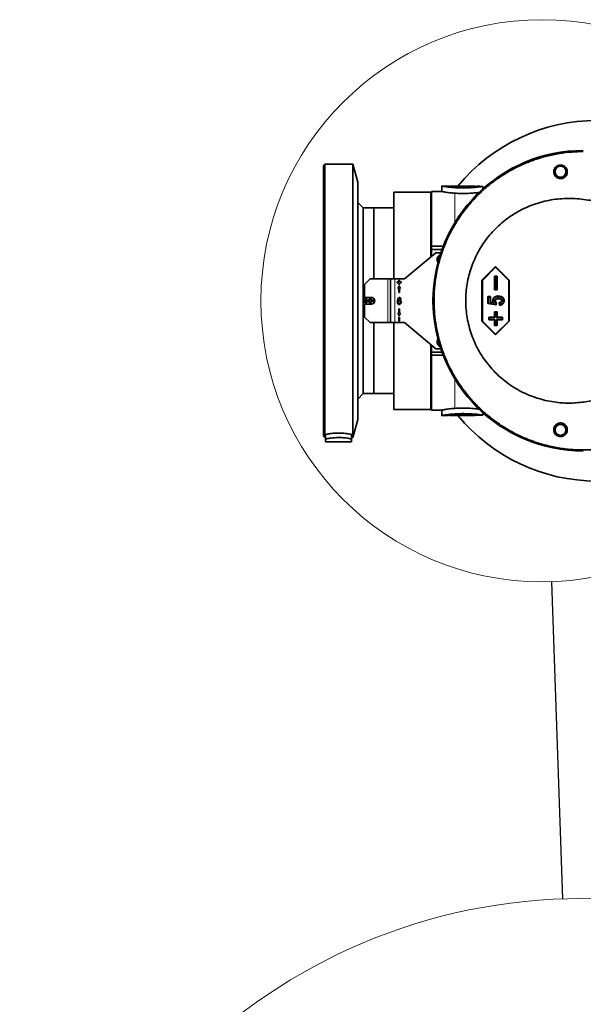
# Model space of a CAD drawing. Header units: millimetres. Extents: x 0 to 12118, y 0 to 8400.
# Tile 9 of 128: x 740 to 1152, y 4954 to 5675. Entities that reach past the tile are written whole.
import ezdxf

# ---------------------------------------------------------------- set-up
doc = ezdxf.new("R2010")
doc.units = ezdxf.units.MM
doc.header["$LTSCALE"] = 20
doc.dimstyles.new('SLDDIMSTYLE5', dxfattribs={"dimtxt": 0.18, "dimasz": 70, "dimexe": 0, "dimexo": 0.0625, "dimgap": 0, "dimtad": 0, "dimtih": 1, "dimtoh": 1, "dimdec": 0, "dimrnd": 1e-09, "dimzin": 0, "dimdsep": 46, "dimtxsty": 'Standard', "dimblk1": 'NONE', "dimblk2": 'NONE', "dimsah": 1, "dimcen": 0.09, "dimadec": 0, "dimazin": 0, "dimtfac": 70, "dimtdec": 0, "dimtofl": 0, "dimtmove": 0, "dimatfit": 3, "dimldrblk": 'NONE', "dimfxl": 1, "dimfrac": 2, "dimtolj": 1, "dimtzin": 0, "dimarcsym": 0})

# ---------------------------------------------------------------- blocks, each defined once
blk = doc.blocks.new('_None')

msp = doc.modelspace()

# ---------------------------------------------------------------- linework, layer by layer
at = {"color": 7, "linetype": 'Continuous', "lineweight": 35}
for p, q in [((963.128604, 5568.870777), (962.128604, 5567.870777)), ((962.128604, 5567.870777), (962.128604, 5369.870777)), ((983.628604, 5568.870777), (963.128604, 5568.870777)), ((963.128604, 5568.870777), (963.128604, 5368.870777)), ((987.128604, 5555.808599), (983.628604, 5568.870777)), ((983.628604, 5568.870777), (983.628604, 5368.870777)), ((987.128604, 5555.808599), (987.128604, 5381.932955)), ((1052.684539, 5552.870777), (1048.628604, 5552.870777)), ((1048.628604, 5552.867628), (1048.628604, 5548.86733)), ((1054.128604, 5552.870777), (1054.128604, 5552.691387)), ((1054.128604, 5552.870777), (1073.128604, 5552.870777)), ((1073.128604, 5552.548681), (1073.128604, 5552.870777)), ((1078.628604, 5550.710559), (1078.628604, 5552.601438)), ((1040.628604, 5548.370777), (1013.628604, 5548.370777)), ((1013.628604, 5484.870777), (1013.628604, 5548.370777)), ((1041.128604, 5547.870777), (1040.628604, 5548.370777)), ((1040.628604, 5500.98149), (1040.628604, 5548.370777)), ((1048.64715, 5548.870777), (1041.128604, 5548.870777)), ((1041.128604, 5508.780442), (1041.128604, 5548.870777)), ((991.128604, 5536.870777), (987.128604, 5540.870777)), ((998.828604, 5536.870777), (991.128604, 5536.870777)), ((991.128604, 5536.870777), (991.128604, 5400.870777)), ((1013.628604, 5536.870777), (998.828604, 5536.870777)), ((998.828604, 5484.870777), (998.828604, 5536.870777)), ((1041.128604, 5508.780442), (1049.623879, 5508.780442)), ((1041.128604, 5508.780442), (1041.128604, 5506.370777)), ((1044.310273, 5504.070777), (1021.428604, 5484.870777)), ((1048.718015, 5506.370777), (1041.128604, 5506.370777)), ((1041.128604, 5506.370777), (1041.128604, 5501.40104)), ((1047.912675, 5504.070777), (1044.310273, 5504.070777)), ((1087.966947, 5493.870777), (1078.005, 5483.870777)), ((1087.955345, 5493.354668), (1078.357738, 5483.720399)), ((1087.955345, 5493.354668), (1087.966947, 5493.870777)), ((1097.552952, 5483.720399), (1087.955345, 5493.354668)), ((1097.928894, 5483.870777), (1087.966947, 5493.870777)), ((1087.433518, 5486.506622), (1087.057576, 5486.870777)), ((1089.049966, 5486.870777), (1087.057576, 5486.870777)), ((1087.057576, 5486.870777), (1087.057576, 5476.870777)), ((1088.697228, 5486.506622), (1087.433518, 5486.506622)), ((1087.433518, 5486.506622), (1087.433518, 5477.234932)), ((1088.697228, 5486.506622), (1089.049966, 5486.870777)), ((1088.697228, 5477.234932), (1088.697228, 5486.506622)), ((1089.049966, 5476.870777), (1089.049966, 5486.870777)), ((996.128604, 5484.870777), (992.128604, 5480.870777)), ((992.128604, 5471.370777), (992.128604, 5480.870777)), ((996.128604, 5484.870777), (1009.128604, 5484.870777)), ((1011.128604, 5484.870777), (1009.128604, 5484.870777)), ((1011.128604, 5484.870777), (1011.128604, 5452.870777)), ((1011.128604, 5484.870777), (1014.128604, 5484.870777)), ((1021.428604, 5484.870777), (1014.128604, 5484.870777)), ((1015.928604, 5482.620777), (1015.928604, 5482.120777)), ((1017.178604, 5482.620777), (1015.928604, 5482.620777)), ((1015.928604, 5482.120777), (1017.178604, 5482.120777)), ((1017.428604, 5479.870777), (1016.495989, 5477.870777)), ((1017.178604, 5483.870777), (1017.178604, 5482.620777)), ((1017.678604, 5483.870777), (1017.178604, 5483.870777)), ((1017.178604, 5482.120777), (1017.178604, 5480.870777)), ((1017.178604, 5480.870777), (1017.678604, 5480.870777)), ((1018.36122, 5477.870777), (1017.428604, 5479.870777)), ((1017.678604, 5482.620777), (1017.678604, 5483.870777)), ((1018.928604, 5482.620777), (1017.678604, 5482.620777)), ((1017.678604, 5480.870777), (1017.678604, 5482.120777)), ((1017.678604, 5482.120777), (1018.928604, 5482.120777)), ((1018.928604, 5482.120777), (1018.928604, 5482.620777)), ((1078.005, 5483.870777), (1078.005, 5453.870777)), ((1078.357738, 5483.720399), (1078.005, 5483.870777)), ((1078.357738, 5483.720399), (1078.357738, 5454.021154)), ((1097.552952, 5483.720399), (1097.928894, 5483.870777)), ((1097.552952, 5454.021154), (1097.552952, 5483.720399)), ((1097.928894, 5453.870777), (1097.928894, 5483.870777)), ((997.128604, 5471.370777), (992.128604, 5471.370777)), ((1016.495989, 5477.870777), (1017.178604, 5477.870777)), ((1017.178604, 5477.870777), (1017.178604, 5474.870777)), ((1017.178604, 5474.870777), (1017.678604, 5474.870777)), ((1017.678604, 5477.870777), (1018.36122, 5477.870777)), ((1017.678604, 5474.870777), (1017.678604, 5477.870777)), ((1082.231854, 5471.909738), (1084.250119, 5471.909738)), ((1082.231854, 5466.766881), (1082.231854, 5471.909738)), ((1082.607795, 5471.545583), (1082.231854, 5471.909738)), ((1082.607795, 5467.079091), (1082.607795, 5471.545583)), ((1082.607795, 5471.545583), (1083.897381, 5471.545583)), ((1083.897381, 5471.545583), (1084.250119, 5471.909738)), ((1083.897381, 5471.545583), (1083.897381, 5467.874341)), ((1084.250119, 5471.909738), (1084.250119, 5468.186524)), ((1087.433518, 5477.234932), (1087.057576, 5476.870777)), ((1087.057576, 5476.870777), (1089.049966, 5476.870777)), ((1087.433518, 5477.234932), (1088.697228, 5477.234932)), ((1088.697228, 5477.234932), (1089.049966, 5476.870777)), ((992.128604, 5456.870777), (992.128604, 5466.370777)), ((992.128604, 5466.370777), (997.128604, 5466.370777)), ((998.828604, 5467.037747), (998.828604, 5470.703807)), ((1018.810628, 5469.921597), (1018.306367, 5469.891159)), ((1082.607795, 5467.079091), (1082.231854, 5466.766881)), ((1088.286648, 5465.831816), (1082.231854, 5466.766881)), ((1088.009276, 5466.244919), (1082.607795, 5467.079091)), ((1083.897381, 5467.874341), (1084.250119, 5468.186524)), ((1083.897381, 5467.874341), (1087.143547, 5467.372741)), ((1084.250119, 5468.186524), (1086.409079, 5467.85292)), ((1087.143547, 5467.372741), (1086.409079, 5467.85292)), ((1087.468052, 5468.860348), (1087.820894, 5468.863472)), ((1088.211205, 5467.255255), (1088.009276, 5466.244919)), ((1088.009276, 5466.244919), (1088.286648, 5465.831816)), ((1088.59715, 5467.385387), (1088.286648, 5465.831816)), ((1090.015451, 5470.715496), (1090.004113, 5470.351296)), ((1090.925917, 5465.675972), (1090.615415, 5467.546101)), ((1091.238493, 5466.087624), (1091.046872, 5467.241744)), ((1092.699638, 5468.925791), (1092.323177, 5468.931653)), ((992.128604, 5456.870777), (996.128604, 5452.870777)), ((1016.495989, 5459.870777), (1017.428604, 5457.870777)), ((1017.178604, 5459.870777), (1016.495989, 5459.870777)), ((1017.678604, 5462.870777), (1017.178604, 5462.870777)), ((1017.178604, 5462.870777), (1017.178604, 5459.870777)), ((1017.678604, 5456.870777), (1017.178604, 5456.870777)), ((1017.178604, 5456.870777), (1017.178604, 5453.870777)), ((1017.428604, 5457.870777), (1018.36122, 5459.870777)), ((1017.678604, 5459.870777), (1017.678604, 5462.870777)), ((1018.36122, 5459.870777), (1017.678604, 5459.870777)), ((1017.678604, 5453.870777), (1017.678604, 5456.870777)), ((1083.448739, 5456.506622), (1083.072798, 5456.870777)), ((1087.057576, 5456.870777), (1083.072798, 5456.870777)), ((1083.072798, 5456.870777), (1083.072798, 5454.870777)), ((1087.433518, 5460.506622), (1087.057576, 5460.870777)), ((1089.049966, 5460.870777), (1087.057576, 5460.870777)), ((1087.057576, 5460.870777), (1087.057576, 5456.870777)), ((1087.433518, 5456.506622), (1087.057576, 5456.870777)), ((1087.433518, 5460.506622), (1087.433518, 5456.506622)), ((1088.697228, 5460.506622), (1087.433518, 5460.506622)), ((1088.697228, 5460.506622), (1089.049966, 5460.870777)), ((1088.697228, 5456.506622), (1088.697228, 5460.506622)), ((1088.697228, 5456.506622), (1089.049966, 5456.870777)), ((1089.049966, 5456.870777), (1089.049966, 5460.870777)), ((1093.034744, 5456.870777), (1089.049966, 5456.870777)), ((1092.682007, 5456.506622), (1093.034744, 5456.870777)), ((1093.034744, 5454.870777), (1093.034744, 5456.870777)), ((1009.128604, 5452.870777), (996.128604, 5452.870777)), ((998.828604, 5400.870777), (998.828604, 5452.870777)), ((1009.128604, 5452.870777), (1011.128604, 5452.870777)), ((1014.128604, 5452.870777), (1011.128604, 5452.870777)), ((1013.628604, 5389.370777), (1013.628604, 5452.870777)), ((1014.128604, 5452.870777), (1021.428604, 5452.870777)), ((1017.178604, 5453.870777), (1017.678604, 5453.870777)), ((1021.428604, 5452.870777), (1044.310273, 5433.670777)), ((1078.357738, 5454.021154), (1078.005, 5453.870777)), ((1078.005, 5453.870777), (1087.966947, 5443.870777)), ((1078.357738, 5454.021154), (1087.955345, 5444.386886)), ((1083.448739, 5455.234932), (1083.072798, 5454.870777)), ((1083.072798, 5454.870777), (1087.057576, 5454.870777)), ((1083.448739, 5456.506622), (1083.448739, 5455.234932)), ((1087.433518, 5456.506622), (1083.448739, 5456.506622)), ((1083.448739, 5455.234932), (1087.433518, 5455.234932)), ((1087.433518, 5455.234932), (1087.057576, 5454.870777)), ((1087.057576, 5454.870777), (1087.057576, 5450.870777)), ((1087.433518, 5451.234932), (1087.057576, 5450.870777)), ((1087.057576, 5450.870777), (1089.049966, 5450.870777)), ((1087.433518, 5455.234932), (1087.433518, 5451.234932)), ((1087.433518, 5451.234932), (1088.697228, 5451.234932)), ((1087.955345, 5444.386886), (1097.552952, 5454.021154)), ((1087.966947, 5443.870777), (1097.928894, 5453.870777)), ((1092.682007, 5456.506622), (1088.697228, 5456.506622)), ((1088.697228, 5455.234932), (1092.682007, 5455.234932)), ((1088.697228, 5451.234932), (1088.697228, 5455.234932)), ((1088.697228, 5455.234932), (1089.049966, 5454.870777)), ((1088.697228, 5451.234932), (1089.049966, 5450.870777)), ((1089.049966, 5454.870777), (1093.034744, 5454.870777)), ((1089.049966, 5450.870777), (1089.049966, 5454.870777)), ((1092.682007, 5455.234932), (1092.682007, 5456.506622)), ((1092.682007, 5455.234932), (1093.034744, 5454.870777)), ((1097.552952, 5454.021154), (1097.928894, 5453.870777)), ((1087.955345, 5444.386886), (1087.966947, 5443.870777)), ((1040.628604, 5389.370777), (1040.628604, 5436.760064)), ((1041.128604, 5436.340514), (1041.128604, 5431.370777)), ((1041.128604, 5431.370777), (1041.128604, 5428.961111)), ((1048.718015, 5431.370777), (1041.128604, 5431.370777)), ((1049.623879, 5428.961111), (1041.128604, 5428.961111)), ((1041.128604, 5388.870777), (1041.128604, 5428.961111)), ((1044.310273, 5433.670777), (1047.912675, 5433.670777)), ((987.128604, 5396.870777), (991.128604, 5400.870777)), ((991.128604, 5400.870777), (998.828604, 5400.870777)), ((998.828604, 5400.870777), (1013.628604, 5400.870777)), ((1013.628604, 5389.370777), (1040.628604, 5389.370777)), ((1040.628604, 5389.370777), (1041.128604, 5389.870777)), ((1041.128604, 5388.870777), (1048.67939, 5388.870777)), ((1048.628604, 5388.880274), (1048.628604, 5384.873926)), ((1048.628604, 5384.870777), (1052.684539, 5384.870777)), ((1054.128604, 5385.048914), (1054.128604, 5384.870777)), ((1063.628604, 5384.870777), (1054.128604, 5384.870777)), ((1073.128604, 5384.870777), (1063.628604, 5384.870777)), ((1073.128604, 5384.870777), (1073.128604, 5385.192706)), ((1078.628604, 5385.140116), (1078.628604, 5387.030994)), ((983.628604, 5368.870777), (987.128604, 5381.932955)), ((963.628604, 5367.670943), (963.628604, 5370.955359)), ((982.628604, 5370.955359), (982.628604, 5367.670943)), ((962.128604, 5369.870777), (963.128604, 5368.870777)), ((963.128604, 5368.870777), (963.628604, 5368.870777)), ((963.628604, 5365.570777), (963.628604, 5367.670943)), ((963.628604, 5365.570777), (982.628604, 5365.570777)), ((982.628604, 5368.870777), (983.628604, 5368.870777)), ((982.628604, 5365.570777), (982.628604, 5367.670943))]:
    msp.add_line(p, q, dxfattribs=at)
at = {"color": 8, "linetype": 'Continuous', "lineweight": 18}
for p, q in [((1058.128604, 5552.32885), (1058.128604, 5551.703439)), ((1058.128604, 5547.644186), (1058.128604, 5526.002204)), ((1009.128604, 5484.870777), (1009.128604, 5452.870777)), ((1014.128604, 5484.870777), (1014.128604, 5452.870777)), ((1058.128604, 5411.739349), (1058.128604, 5390.097368)), ((1058.128604, 5386.038114), (1058.128604, 5385.412704))]:
    msp.add_line(p, q, dxfattribs=at)
at = {"color": 7, "linetype": 'Continuous', "lineweight": 35, "flags": 128}
for points in [[(1087.133382, 5471.030624), (1087.045323, 5471.121866), (1086.874833, 5471.298537)], [(1089.969073, 5472.013035), (1089.963548, 5472.195153), (1089.958023, 5472.37727)], [(1086.334077, 5469.221666), (1086.216171, 5469.220069), (1086.087026, 5469.218314), (1085.957881, 5469.216556)], [(1093.833352, 5468.965142), (1094.009772, 5468.966659), (1094.18619, 5468.968179)]]:
    msp.add_lwpolyline(points, dxfattribs=at)
at = {"color": 7, "linetype": 'Continuous', "lineweight": 18}
for centre, radius in [((1122.018161, 5468.870777), 205.772684), ((1151.334156, 4619.707123), 411.545388)]:
    msp.add_circle(centre, radius, dxfattribs=at)
at = {"color": 7, "linetype": 'Continuous', "lineweight": 35}
for centre, radius in [((1135.458379, 5563.412321), 4), ((992.828604, 5468.870777), 0.8), ((996.328604, 5468.870777), 0.8), ((1135.458379, 5374.329233), 4)]:
    msp.add_circle(centre, radius, dxfattribs=at)
for centre, radius, start, end in [((1162.128604, 5468.870777), 132, 90, 140.478803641), ((1152.128604, 5468.870777), 110, 90, 270), ((1152.128604, 5468.870777), 109.965079, 90, 270), ((1058.128604, 4748.870777), 804, 88.542614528, 88.83512807), ((1049.128604, 5498.870777), 4, 115.826349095, 211.695967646), ((997.128604, 5468.870777), 2.5, 270, 90), ((1049.128604, 5438.870777), 4, 148.304032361, 244.173650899), ((1162.128604, 5468.870777), 132, 219.521196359, 270), ((1058.128604, 6188.870777), 804, 271.164883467, 271.457397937)]:
    msp.add_arc(centre, radius, start, end, dxfattribs=at)
for points, knots in [([(1152.128604, 5359.66371), (1148.845533, 5359.74983), (1142.279387, 5359.922072), (1132.397465, 5361.315725), (1122.569842, 5363.57516), (1113.238905, 5366.671899), (1104.561844, 5370.430042), (1096.473795, 5374.759844), (1088.707114, 5379.807002), (1081.397385, 5385.496127), (1074.660726, 5391.723677), (1068.461379, 5398.486468), (1062.802896, 5405.820215), (1057.787988, 5413.608434), (1053.492166, 5421.71521), (1049.880577, 5430.149305), (1046.968327, 5438.943169), (1044.81411, 5447.952659), (1043.443802, 5457.024407), (1042.827583, 5466.178254), (1042.990356, 5475.440083), (1043.939685, 5484.654561), (1045.649433, 5493.668385), (1048.097881, 5502.51017), (1051.31716, 5511.195998), (1055.262999, 5519.576845), (1059.86002, 5527.516691), (1065.097207, 5535.049723), (1071.010171, 5542.180434), (1077.507771, 5548.782787), (1084.473811, 5554.75341), (1091.909234, 5560.128206), (1099.849142, 5564.899633), (1108.165823, 5568.979208), (1116.715383, 5572.306626), (1125.51061, 5574.920145), (1134.582124, 5576.783209), (1143.508844, 5577.888012), (1149.375698, 5578.017217), (1152.128604, 5578.077844)], [0, 0, 0, 0, 0.0287077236, 0.057415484, 0.0871140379, 0.1168125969, 0.1432739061, 0.1697352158, 0.1969651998, 0.2241951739, 0.2506574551, 0.2771197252, 0.3043507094, 0.3315816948, 0.3580455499, 0.3845094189, 0.4117421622, 0.4389749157, 0.4654380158, 0.4919011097, 0.5191330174, 0.5463649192, 0.572827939, 0.5992909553, 0.6265227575, 0.6537545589, 0.6802179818, 0.7066814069, 0.7339136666, 0.7611459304, 0.7876092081, 0.8140724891, 0.8413046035, 0.8685367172, 0.8949995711, 0.9214624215, 0.9486940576, 0.9759256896, 1, 1, 1, 1]), ([(1130.504609, 5563.412321), (1130.556389, 5562.784206), (1130.667432, 5561.43721), (1131.734905, 5559.807013), (1133.200351, 5558.753501), (1134.697768, 5558.276742), (1136.188211, 5558.269243), (1137.544183, 5558.675424), (1138.676992, 5559.378201), (1139.71046, 5560.48031), (1140.404999, 5561.997287), (1140.546243, 5563.87605), (1139.982121, 5565.690977), (1138.793021, 5567.127489), (1137.364364, 5567.966997), (1135.87796, 5568.310163), (1134.432192, 5568.211414), (1133.130279, 5567.728739), (1132.036905, 5566.951971), (1131.064078, 5565.75981), (1130.58518, 5564.509884), (1130.522914, 5563.661675), (1130.504609, 5563.412321)], [0, 0, 0, 0, 0.0675903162, 0.1449479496, 0.1974233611, 0.2400243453, 0.2828668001, 0.3201913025, 0.3569303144, 0.3982409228, 0.459954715, 0.5226545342, 0.5971843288, 0.6604490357, 0.709908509, 0.7507616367, 0.7917940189, 0.8287210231, 0.8662952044, 0.909199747, 0.9733068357, 1, 1, 1, 1]), ([(1058.128604, 5551.703439), (1057.368069, 5551.760259), (1055.824802, 5551.875557), (1053.786347, 5552.098219), (1051.998768, 5552.329507), (1050.561013, 5552.544271), (1049.468828, 5552.723401), (1048.837709, 5552.833318), (1048.571839, 5552.880858), (1048.640521, 5552.86866), (1048.646334, 5552.867628)], [0, 0, 0, 0, 0.1394203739, 0.2829097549, 0.4223203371, 0.5657518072, 0.7054316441, 0.8492576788, 0.9872431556, 1, 1, 1, 1]), ([(1052.684539, 5552.863599), (1052.759112, 5552.853456), (1052.916566, 5552.832041), (1054.638873, 5552.621857), (1056.611265, 5552.432991), (1057.89489, 5552.344891), (1058.128604, 5552.32885)], [0, 0, 0, 0, 0.2873834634, 0.6067826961, 0.9284054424, 1, 1, 1, 1]), ([(1058.128604, 5552.32885), (1058.933245, 5552.281494), (1060.847515, 5552.168833), (1064.266317, 5552.101554), (1067.907693, 5552.175584), (1071.097422, 5552.363128), (1073.392079, 5552.566617), (1074.592449, 5552.697364), (1074.502931, 5552.687613), (1074.473171, 5552.684372)], [0, 0, 0, 0, 0.1165367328, 0.2772451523, 0.4372482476, 0.5973175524, 0.7583265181, 0.9196546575, 1, 1, 1, 1]), ([(1078.576764, 5552.601438), (1078.59014, 5552.603487), (1078.637046, 5552.610673), (1078.278219, 5552.555625), (1077.525335, 5552.44467), (1076.350545, 5552.283413), (1074.836477, 5552.097231), (1072.985185, 5551.902917), (1070.87801, 5551.726671), (1068.540464, 5551.587651), (1066.087754, 5551.505671), (1063.553119, 5551.491193), (1060.857345, 5551.545617), (1059.088625, 5551.647915), (1058.128604, 5551.703439)], [0, 0, 0, 0, 0.0336931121, 0.1181496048, 0.2050464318, 0.2897149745, 0.3767894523, 0.4623282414, 0.5503354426, 0.6360226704, 0.7242445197, 0.809055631, 0.896359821, 1, 1, 1, 1]), ([(1048.64715, 5548.867316), (1048.671128, 5548.862786), (1048.7226, 5548.853063), (1049.304539, 5548.745548), (1050.26913, 5548.576938), (1051.602487, 5548.36188), (1053.289633, 5548.123316), (1055.426792, 5547.862646), (1057.165167, 5547.722087), (1058.128604, 5547.644186)], [0, 0, 0, 0, 0.12290440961, 0.26383387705, 0.40059805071, 0.54122055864, 0.67994515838, 0.8226200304, 1, 1, 1, 1]), ([(1058.128604, 5547.644186), (1058.906371, 5547.59567), (1060.484341, 5547.497239), (1062.971586, 5547.428354), (1065.48975, 5547.427456), (1067.93509, 5547.497819), (1070.275015, 5547.629365), (1072.425426, 5547.805653), (1074.317928, 5548.005211), (1075.519989, 5548.152416), (1075.977744, 5548.216511), (1076.010993, 5548.221166)], [0, 0, 0, 0, 0.1217776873, 0.2470685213, 0.3688588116, 0.4941990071, 0.615767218, 0.7407878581, 0.8636915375, 0.9900992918, 1, 1, 1, 1]), ([(1219.278866, 5533.870777), (1206.545523, 5535.678934), (1187.444572, 5538.391302), (1166.183038, 5541.152551), (1155.560775, 5542.636771), (1149.17359, 5543.449822), (1142.789449, 5543.861433), (1136.425932, 5543.692784), (1130.081417, 5543.006698), (1123.741465, 5541.77177), (1117.543558, 5540.00207), (1111.537563, 5537.721898), (1105.777594, 5534.95926), (1100.204377, 5531.67766), (1094.975931, 5527.957765), (1090.094169, 5523.814871), (1085.616431, 5519.31197), (1081.485, 5514.384667), (1077.828316, 5509.166045), (1074.637321, 5503.67585), (1071.945107, 5497.991586), (1069.714168, 5492.027997), (1068.013574, 5485.941842), (1066.83598, 5479.746036), (1066.18481, 5473.523927), (1066.055676, 5467.193523), (1066.463934, 5460.916774), (1067.395673, 5454.702554), (1068.834008, 5448.630772), (1070.798486, 5442.630679), (1073.249255, 5436.85485), (1076.176372, 5431.309948), (1079.532003, 5426.062464), (1083.357906, 5421.056035), (1087.574789, 5416.414302), (1092.167087, 5412.135895), (1097.074539, 5408.273405), (1102.34418, 5404.791727), (1107.878848, 5401.767185), (1113.670331, 5399.202359), (1119.645731, 5397.128715), (1125.842584, 5395.539641), (1131.820142, 5394.532598), (1137.520127, 5394.025838), (1142.903586, 5393.912384), (1148.314541, 5394.237208), (1159.20949, 5395.589618), (1182.86677, 5398.776392), (1204.709292, 5401.83236), (1219.278866, 5403.870777)], [0, 0, 0, 0, 0.0983163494, 0.1474817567, 0.1638970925, 0.1803097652, 0.1966952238, 0.2127496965, 0.2289145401, 0.2454280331, 0.26206263, 0.2781173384, 0.2944626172, 0.3108078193, 0.3274553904, 0.3433939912, 0.3596234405, 0.3758527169, 0.3923844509, 0.4081533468, 0.424207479, 0.4402616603, 0.4566115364, 0.4722876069, 0.4882454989, 0.5042033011, 0.5204531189, 0.5360913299, 0.5520098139, 0.5679284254, 0.5841367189, 0.5997629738, 0.615667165, 0.6315712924, 0.6477624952, 0.6634528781, 0.6794174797, 0.6953823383, 0.7116286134, 0.7275370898, 0.7437225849, 0.7599081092, 0.7763794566, 0.7900019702, 0.8036243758, 0.8175074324, 0.8313999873, 0.8875390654, 1, 1, 1, 1]), ([(1016.116838, 5468.568107), (1016.145305, 5469.146724), (1016.187928, 5470.013047), (1016.74897, 5470.882661), (1017.250496, 5471.184522), (1017.537746, 5471.202285), (1017.681367, 5471.211167)], [0, 0, 0, 0, 0.5007257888, 0.7497008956, 0.874854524, 1, 1, 1, 1]), ([(1017.681367, 5471.211167), (1017.858192, 5471.183489), (1018.211843, 5471.128133), (1018.690626, 5470.656179), (1018.765119, 5470.200178), (1018.810628, 5469.921597)], [0, 0, 0, 0, 0.28009717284, 0.56019559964, 1, 1, 1, 1]), ([(1085.957881, 5469.216556), (1085.995643, 5469.591007), (1086.067913, 5470.307629), (1086.534464, 5470.96896), (1086.825956, 5471.25121), (1086.874833, 5471.298537)], [0, 0, 0, 0, 0.4766703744, 0.9122492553, 1, 1, 1, 1]), ([(1086.334077, 5469.221666), (1086.365337, 5469.540415), (1086.425951, 5470.15848), (1086.829123, 5470.735807), (1087.08734, 5470.986011), (1087.133382, 5471.030624)], [0, 0, 0, 0, 0.4666791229, 0.9049059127, 1, 1, 1, 1]), ([(1086.874833, 5471.298537), (1087.260903, 5471.581515), (1088.025871, 5472.142215), (1089.148777, 5472.356519), (1089.784995, 5472.372833), (1089.958023, 5472.37727)], [0, 0, 0, 0, 0.4258860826, 0.8438615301, 1, 1, 1, 1]), ([(1087.133382, 5471.030624), (1087.479412, 5471.284641), (1088.167975, 5471.790106), (1089.198194, 5471.991997), (1089.793138, 5472.008234), (1089.969073, 5472.013035)], [0, 0, 0, 0, 0.4157092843, 0.8272154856, 1, 1, 1, 1]), ([(1089.958023, 5472.37727), (1090.626446, 5472.303176), (1091.776175, 5472.175729), (1093.073521, 5471.426966), (1093.824865, 5470.593154), (1094.146037, 5469.762016), (1094.174072, 5469.207761), (1094.18619, 5468.968179)], [0, 0, 0, 0, 0.33133714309, 0.56992084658, 0.72556932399, 0.88137479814, 1, 1, 1, 1]), ([(1089.969073, 5472.013035), (1090.57721, 5471.947674), (1091.625181, 5471.83504), (1092.802736, 5471.171439), (1093.492876, 5470.445736), (1093.795181, 5469.701931), (1093.821421, 5469.195441), (1093.833352, 5468.965142)], [0, 0, 0, 0, 0.3325244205, 0.5730216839, 0.7234931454, 0.8742737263, 1, 1, 1, 1]), ([(993.884422, 5467.812007), (993.752005, 5467.705141), (993.487697, 5467.491834), (992.984927, 5467.361143), (992.472811, 5467.392756), (991.997795, 5467.595195), (991.618232, 5467.942417), (991.376959, 5468.394334), (991.300337, 5468.898095), (991.394921, 5469.396976), (991.649035, 5469.836504), (992.035026, 5470.168934), (992.511386, 5470.356872), (993.025502, 5470.377499), (993.518649, 5470.226734), (993.93341, 5469.921178), (994.221569, 5469.496844), (994.351646, 5469.002839), (994.308914, 5468.497877), (994.132941, 5468.088718), (993.953127, 5467.888505), (993.884422, 5467.812007)], [0, 0, 0, 0, 0.0540710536, 0.1079271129, 0.1620314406, 0.2162045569, 0.2702429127, 0.323989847, 0.3774070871, 0.430609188, 0.4838173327, 0.5372473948, 0.5910048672, 0.645048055, 0.6992217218, 0.7533227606, 0.8071717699, 0.8606869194, 0.9139356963, 0.9671160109, 1, 1, 1, 1]), ([(997.384422, 5467.812007), (997.252005, 5467.705141), (996.987697, 5467.491834), (996.484927, 5467.361143), (995.972811, 5467.392756), (995.497795, 5467.595195), (995.118232, 5467.942417), (994.876959, 5468.394334), (994.800337, 5468.898095), (994.894921, 5469.396976), (995.149035, 5469.836504), (995.535026, 5470.168934), (996.011386, 5470.356872), (996.525502, 5470.377499), (997.018649, 5470.226734), (997.43341, 5469.921178), (997.721569, 5469.496844), (997.851646, 5469.002839), (997.808914, 5468.497877), (997.632941, 5468.088718), (997.453127, 5467.888505), (997.384422, 5467.812007)], [0, 0, 0, 0, 0.0540710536, 0.1079271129, 0.1620314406, 0.2162045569, 0.2702429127, 0.323989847, 0.3774070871, 0.430609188, 0.4838173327, 0.5372473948, 0.5910048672, 0.645048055, 0.6992217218, 0.7533227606, 0.8071717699, 0.8606869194, 0.9139356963, 0.9671160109, 1, 1, 1, 1]), ([(1017.466269, 5466.08637), (1017.334466, 5466.102048), (1017.070976, 5466.133391), (1016.613216, 5466.416164), (1016.098096, 5467.226206), (1016.109334, 5468.030827), (1016.116838, 5468.568107)], [0, 0, 0, 0, 0.1253772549, 0.2506431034, 0.499622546, 1, 1, 1, 1]), ([(1016.907219, 5470.181337), (1016.81777, 5469.929574), (1016.657761, 5469.47921), (1016.637247, 5469.002537), (1016.628201, 5468.792336)], [0, 0, 0, 0, 0.5590229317, 1, 1, 1, 1]), ([(1016.628201, 5468.792336), (1016.772426, 5468.990436), (1017.029974, 5469.344194), (1017.458371, 5469.401328), (1017.64687, 5469.426467)], [0, 0, 0, 0, 0.55999099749, 1, 1, 1, 1]), ([(1017.529175, 5468.884665), (1017.388515, 5468.861374), (1017.106039, 5468.8146), (1016.750182, 5468.411803), (1016.702793, 5468.04834), (1016.673859, 5467.826427)], [0, 0, 0, 0, 0.2786412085, 0.5595726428, 1, 1, 1, 1]), ([(1016.673859, 5467.826427), (1016.677231, 5467.67272), (1016.683962, 5467.365849), (1016.856496, 5466.970163), (1017.130013, 5466.667178), (1017.368637, 5466.617448), (1017.487576, 5466.59266)], [0, 0, 0, 0, 0.2810626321, 0.561133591, 0.7812531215, 1, 1, 1, 1]), ([(1017.634695, 5470.705891), (1017.545658, 5470.698456), (1017.367482, 5470.683577), (1017.098361, 5470.495759), (1016.979738, 5470.300629), (1016.907219, 5470.181337)], [0, 0, 0, 0, 0.2796428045, 0.5596113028, 1, 1, 1, 1]), ([(1018.810628, 5467.755404), (1018.787025, 5467.532927), (1018.739868, 5467.088435), (1018.448733, 5466.527475), (1017.996177, 5466.138347), (1017.642918, 5466.103697), (1017.466269, 5466.08637)], [0, 0, 0, 0, 0.2808265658, 0.5610720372, 0.7805125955, 1, 1, 1, 1]), ([(1017.487576, 5466.59266), (1017.552242, 5466.597175), (1017.681674, 5466.606212), (1017.909227, 5466.735668), (1018.216464, 5467.082144), (1018.262521, 5467.474174), (1018.293177, 5467.735112)], [0, 0, 0, 0, 0.125341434, 0.2508785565, 0.5013814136, 1, 1, 1, 1]), ([(1018.293177, 5467.735112), (1018.291768, 5467.879728), (1018.288958, 5468.168264), (1018.135684, 5468.546534), (1017.867486, 5468.823708), (1017.641794, 5468.864374), (1017.529175, 5468.884665)], [0, 0, 0, 0, 0.2811905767, 0.5610271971, 0.7809556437, 1, 1, 1, 1]), ([(1018.112576, 5470.449194), (1018.038693, 5470.527481), (1017.906664, 5470.667378), (1017.717849, 5470.694116), (1017.634695, 5470.705891)], [0, 0, 0, 0, 0.559601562, 1, 1, 1, 1]), ([(1017.64687, 5469.426467), (1017.854251, 5469.376691), (1018.270845, 5469.276699), (1018.754013, 5468.634907), (1018.789167, 5468.088794), (1018.810628, 5467.755404)], [0, 0, 0, 0, 0.2785550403, 0.5595727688, 1, 1, 1, 1]), ([(1018.306367, 5469.891159), (1018.288423, 5470.00211), (1018.25642, 5470.199987), (1018.156479, 5470.373133), (1018.112576, 5470.449194)], [0, 0, 0, 0, 0.5607099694, 1, 1, 1, 1]), ([(1086.409079, 5467.85292), (1086.310137, 5468.016546), (1086.111513, 5468.345023), (1085.978673, 5468.820518), (1085.963233, 5469.114618), (1085.957881, 5469.216556)], [0, 0, 0, 0, 0.3934015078, 0.7897464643, 1, 1, 1, 1]), ([(1087.143547, 5467.372741), (1087.023837, 5467.568521), (1086.844269, 5467.862194), (1086.6005, 5468.251133), (1086.408416, 5468.629396), (1086.347127, 5468.968761), (1086.335643, 5469.191313), (1086.334077, 5469.221666)], [0, 0, 0, 0, 0.3364681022, 0.5047071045, 0.6733640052, 0.9554511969, 1, 1, 1, 1]), ([(1090.015451, 5470.715496), (1089.736168, 5470.705647), (1089.17502, 5470.685856), (1088.42495, 5470.451603), (1087.870883, 5470.015311), (1087.525786, 5469.477938), (1087.487137, 5469.064498), (1087.468052, 5468.860348)], [0, 0, 0, 0, 0.2374291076, 0.4770546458, 0.6523579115, 0.8283402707, 1, 1, 1, 1]), ([(1087.468052, 5468.860348), (1087.494112, 5468.619692), (1087.547092, 5468.130448), (1087.874784, 5467.598662), (1088.12935, 5467.338809), (1088.211205, 5467.255255)], [0, 0, 0, 0, 0.3964280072, 0.8059232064, 1, 1, 1, 1]), ([(1090.004113, 5470.351296), (1089.759205, 5470.34322), (1089.267102, 5470.326991), (1088.620574, 5470.140611), (1088.149753, 5469.785201), (1087.885499, 5469.374959), (1087.823391, 5469.0446), (1087.821159, 5468.882686), (1087.820894, 5468.863472)], [0, 0, 0, 0, 0.2485189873, 0.4993573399, 0.6673894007, 0.8362501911, 0.9805681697, 1, 1, 1, 1]), ([(1087.820894, 5468.863472), (1087.84312, 5468.660712), (1087.887623, 5468.254723), (1088.201172, 5467.75299), (1088.473105, 5467.500543), (1088.59715, 5467.385387)], [0, 0, 0, 0, 0.3517352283, 0.7042881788, 1, 1, 1, 1]), ([(1088.211205, 5467.255255), (1088.275468, 5467.276497), (1088.403995, 5467.318981), (1088.532764, 5467.363252), (1088.59715, 5467.385387)], [0, 0, 0, 0, 0.4999961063, 1, 1, 1, 1]), ([(1092.323177, 5468.931653), (1092.306763, 5469.077697), (1092.275118, 5469.359265), (1092.000538, 5469.751827), (1091.548325, 5470.102285), (1090.840678, 5470.322979), (1090.300344, 5470.341269), (1090.004113, 5470.351296)], [0, 0, 0, 0, 0.1436679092, 0.2769867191, 0.4622072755, 0.7051624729, 1, 1, 1, 1]), ([(1092.699638, 5468.925791), (1092.677109, 5469.124794), (1092.633866, 5469.50678), (1092.272001, 5470.017513), (1091.702289, 5470.448179), (1090.900538, 5470.685973), (1090.310486, 5470.705655), (1090.015451, 5470.715496)], [0, 0, 0, 0, 0.1643916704, 0.3155494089, 0.5063787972, 0.7531817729, 1, 1, 1, 1]), ([(1090.615415, 5467.546101), (1090.908628, 5467.593062), (1091.384286, 5467.669244), (1091.927984, 5468.052545), (1092.26359, 5468.461044), (1092.305046, 5468.78846), (1092.323177, 5468.931653)], [0, 0, 0, 0, 0.3661194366, 0.5939281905, 0.8224062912, 1, 1, 1, 1]), ([(1091.046872, 5467.241744), (1090.97504, 5467.290894), (1090.831364, 5467.3892), (1090.687401, 5467.493798), (1090.615415, 5467.546101)], [0, 0, 0, 0, 0.4999601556, 1, 1, 1, 1]), ([(1094.18619, 5468.968179), (1094.148972, 5468.547534), (1094.081707, 5467.787304), (1093.49124, 5466.836028), (1092.633751, 5466.117956), (1091.71725, 5465.78921), (1091.107689, 5465.701983), (1090.925917, 5465.675972)], [0, 0, 0, 0, 0.2440206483, 0.4410167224, 0.6376899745, 0.8919582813, 1, 1, 1, 1]), ([(1091.238493, 5466.087624), (1091.18665, 5466.018113), (1091.082959, 5465.879088), (1090.978265, 5465.743679), (1090.925917, 5465.675972)], [0, 0, 0, 0, 0.4999835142, 1, 1, 1, 1]), ([(1091.046872, 5467.241744), (1091.331217, 5467.326282), (1091.834006, 5467.475765), (1092.345702, 5467.950674), (1092.646722, 5468.430344), (1092.682061, 5468.761214), (1092.699638, 5468.925791)], [0, 0, 0, 0, 0.3462310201, 0.6122166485, 0.8071144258, 1, 1, 1, 1]), ([(1093.833352, 5468.965142), (1093.806883, 5468.624767), (1093.757346, 5467.987777), (1093.289707, 5467.159878), (1092.61807, 5466.550008), (1091.891738, 5466.229165), (1091.414998, 5466.125868), (1091.238493, 5466.087624)], [0, 0, 0, 0, 0.2385852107, 0.4464978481, 0.6540792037, 0.8719290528, 1, 1, 1, 1]), ([(1058.128604, 5386.038114), (1057.368069, 5385.981294), (1055.824802, 5385.865996), (1053.786347, 5385.643334), (1051.998768, 5385.412046), (1050.561013, 5385.197282), (1049.468828, 5385.018153), (1048.837709, 5384.908235), (1048.571839, 5384.860696), (1048.640521, 5384.872894), (1048.646334, 5384.873926)], [0, 0, 0, 0, 0.1394203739, 0.2829097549, 0.4223203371, 0.5657518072, 0.7054316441, 0.8492576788, 0.9872431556, 1, 1, 1, 1]), ([(1048.67939, 5388.880279), (1048.676061, 5388.879669), (1048.667668, 5388.87813), (1049.127661, 5388.963747), (1049.978932, 5389.115153), (1051.23311, 5389.322034), (1052.820091, 5389.556273), (1054.73702, 5389.796271), (1056.548479, 5389.979718), (1057.732965, 5390.06791), (1058.128604, 5390.097368)], [0, 0, 0, 0, 0.0897354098, 0.2262556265, 0.3666954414, 0.5040332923, 0.6452366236, 0.7846387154, 0.9280654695, 1, 1, 1, 1]), ([(1058.128604, 5385.412704), (1057.110153, 5385.333035), (1055.073229, 5385.173696), (1053.270316, 5384.953896), (1052.465912, 5384.849951), (1052.666226, 5384.875609), (1052.684539, 5384.877955)], [0, 0, 0, 0, 0.3227454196, 0.6454972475, 0.967590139, 1, 1, 1, 1]), ([(1058.128604, 5390.097368), (1058.906371, 5390.145883), (1060.484343, 5390.244314), (1062.971581, 5390.3132), (1065.48977, 5390.314096), (1067.935013, 5390.243741), (1070.275295, 5390.112167), (1072.424356, 5389.935982), (1074.32189, 5389.73604), (1075.572621, 5389.582231), (1076.070515, 5389.512185), (1076.148301, 5389.501241)], [0, 0, 0, 0, 0.1201550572, 0.24377645, 0.3639439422, 0.4876140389, 0.6075624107, 0.7309172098, 0.8521832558, 0.9769066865, 1, 1, 1, 1]), ([(1078.576733, 5385.14012), (1078.590138, 5385.138067), (1078.63709, 5385.130873), (1078.278236, 5385.185926), (1077.52533, 5385.296884), (1076.350546, 5385.458141), (1074.836477, 5385.644323), (1072.985185, 5385.838637), (1070.87801, 5386.014882), (1068.540464, 5386.153902), (1066.087754, 5386.235883), (1063.553119, 5386.250361), (1060.857345, 5386.195936), (1059.088625, 5386.093639), (1058.128604, 5386.038114)], [0, 0, 0, 0, 0.0337437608, 0.1181958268, 0.205088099, 0.2897522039, 0.3768221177, 0.4623564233, 0.5503590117, 0.6360417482, 0.7242589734, 0.8090656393, 0.8963652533, 1, 1, 1, 1]), ([(1074.473171, 5385.057182), (1074.503074, 5385.053925), (1074.592613, 5385.044173), (1073.403718, 5385.173658), (1071.122747, 5385.376512), (1067.925646, 5385.565571), (1064.270796, 5385.640072), (1060.847188, 5385.572659), (1058.9351, 5385.460156), (1058.128604, 5385.412704)], [0, 0, 0, 0, 0.0802243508, 0.2402167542, 0.4007351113, 0.5620416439, 0.7230999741, 0.8832069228, 1, 1, 1, 1]), ([(1130.505204, 5374.329233), (1130.591128, 5373.690968), (1130.745866, 5372.541531), (1131.713425, 5371.090119), (1132.954711, 5370.084845), (1134.37419, 5369.535532), (1135.812836, 5369.43915), (1137.131513, 5369.708479), (1138.475442, 5370.382188), (1139.639653, 5371.546229), (1140.422562, 5373.223811), (1140.557481, 5375.209438), (1139.877772, 5377.069155), (1138.672548, 5378.388364), (1137.379952, 5379.149018), (1135.99179, 5379.489362), (1134.621424, 5379.431523), (1133.24264, 5379.001412), (1131.865117, 5378.052027), (1130.819168, 5376.531806), (1130.498977, 5375.179861), (1130.504426, 5374.435531), (1130.505204, 5374.329233)], [0, 0, 0, 0, 0.06770757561, 0.12193304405, 0.16563188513, 0.20959021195, 0.24760384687, 0.28443337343, 0.32526202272, 0.3853623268, 0.4464088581, 0.51968984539, 0.59651755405, 0.64459309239, 0.6848131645, 0.72520307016, 0.76172036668, 0.79930922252, 0.85249923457, 0.92006661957, 0.98858461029, 1, 1, 1, 1]), ([(982.628604, 5370.955359), (981.70225, 5371.167069), (980.311016, 5371.485024), (977.897605, 5371.785278), (975.976088, 5371.944998), (973.966917, 5372.021615), (971.275472, 5372.013472), (967.993412, 5371.78742), (965.236395, 5371.351484), (964.001408, 5371.04721), (963.628604, 5370.955359)], [0, 0, 0, 0, 0.184593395, 0.2772291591, 0.3698618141, 0.4621528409, 0.5544430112, 0.7373727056, 0.9207209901, 1, 1, 1, 1]), ([(982.628604, 5367.670943), (982.305367, 5367.750295), (981.556325, 5367.93418), (980.125584, 5368.197839), (978.388973, 5368.436553), (976.479601, 5368.611948), (973.833005, 5368.742407), (970.409046, 5368.694503), (966.638889, 5368.316933), (964.541435, 5367.90638), (963.673065, 5367.68241), (963.628604, 5367.670943)], [0, 0, 0, 0, 0.0692887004, 0.1605635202, 0.2544824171, 0.3457696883, 0.4397342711, 0.6232466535, 0.8062431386, 0.9900797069, 1, 1, 1, 1]), ([(1381.897103, 5359.662213), (1352.223099, 5359.662802), (1299.09135, 5359.663856), (1222.501846, 5359.663677), (1175.586351, 5359.663699), (1152.128604, 5359.66371)], [0, 0, 0, 0, 0.3874422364, 0.6937211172, 1, 1, 1, 1])]:
    msp.add_open_spline(points, degree=3, knots=knots, dxfattribs=at)

# ---------------------------------------------------------------- leaders
at = {"color": 7, "linetype": 'Continuous', "lineweight": 18, "has_arrowhead": 0}
msp.add_leader([(1137.135008, 5030.989039), (1129.117754, 5263.220605)], dimstyle='SLDDIMSTYLE5', dxfattribs=at)

doc.saveas('drawing.dxf')
